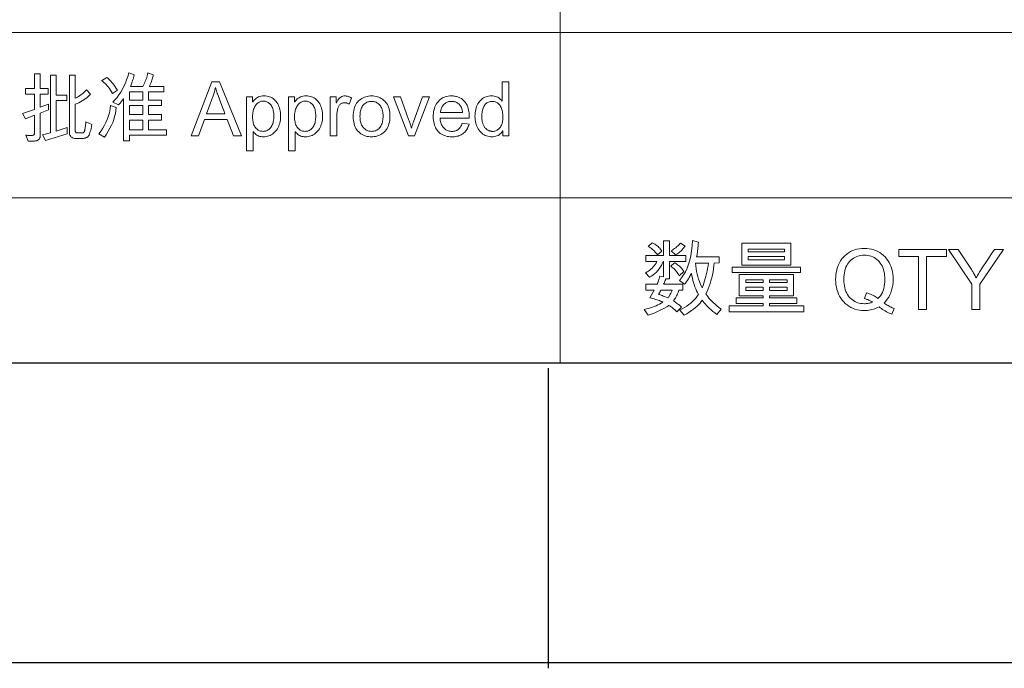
# Model space of a CAD drawing. Header units: millimetres. Extents: x 3489 to 4105, y -1201 to -766.
# Tile 29 of 55: x 3972 to 4040, y -1201 to -1157. Entities that reach past the tile are written whole.
import ezdxf

# ---------------------------------------------------------------- set-up
doc = ezdxf.new("R2010")
doc.units = ezdxf.units.MM

msp = doc.modelspace()

# ---------------------------------------------------------------- linework, layer by layer
at = {"color": 7, "lineweight": 13}
for p, q in [((4009.357, -1111.893), (4009.357, -1180.322)), ((3896.761, -1157.512), (4084.422, -1157.512)), ((3777.529, -1168.917), (4084.422, -1168.917)), ((3777.529, -1180.322), (4084.422, -1180.322)), ((3777.529, -1180.322), (4084.422, -1180.322))]:
    msp.add_line(p, q, dxfattribs=at)
at = {"color": 7, "lineweight": 25}
for p, q in [((3510.097, -1180.322), (4084.422, -1180.322)), ((4105.158, -1201.058), (3489.361, -1201.058))]:
    msp.add_line(p, q, dxfattribs=at)
at = {"color": 7, "lineweight": 25, "ltscale": 0.24999}
msp.add_line((4008.521, -1180.692), (4008.521, -1201.428), dxfattribs=at)
at = {"color": 7, "lineweight": 13}
for points in [[(3982.158, -1164.6), (3979.602, -1164.6), (3979.602, -1164.985), (3979.2, -1164.985), (3979.2, -1162.054), (3979.174, -1162.097), (3979.146, -1162.14), (3979.116, -1162.183), (3979.085, -1162.227), (3979.051, -1162.271), (3979.016, -1162.315), (3978.979, -1162.36), (3978.94, -1162.405), (3978.899, -1162.451), (3978.856, -1162.497), (3978.456, -1162.317), (3978.607, -1162.157), (3978.748, -1161.987), (3978.881, -1161.808), (3979.005, -1161.62), (3979.121, -1161.422), (3979.227, -1161.215), (3979.325, -1160.999), (3979.414, -1160.773), (3979.495, -1160.537), (3979.566, -1160.292), (3979.935, -1160.432), (3979.907, -1160.538), (3979.879, -1160.639), (3979.852, -1160.733), (3979.825, -1160.821), (3979.798, -1160.903), (3979.772, -1160.98), (3979.746, -1161.051), (3979.72, -1161.115), (3979.695, -1161.174), (3979.671, -1161.227), (3980.521, -1161.227), (3980.572, -1161.136), (3980.619, -1161.045), (3980.663, -1160.954), (3980.703, -1160.862), (3980.739, -1160.769), (3980.773, -1160.676), (3980.802, -1160.582), (3980.828, -1160.488), (3980.851, -1160.393), (3980.87, -1160.298), (3981.254, -1160.432), (3981.241, -1160.5), (3981.225, -1160.57), (3981.205, -1160.643), (3981.183, -1160.718), (3981.158, -1160.797), (3981.129, -1160.877), (3981.097, -1160.961), (3981.063, -1161.047), (3981.025, -1161.135), (3980.984, -1161.227), (3981.985, -1161.227), (3981.985, -1161.606), (3980.921, -1161.606), (3980.921, -1162.174), (3981.825, -1162.174), (3981.825, -1162.556), (3980.921, -1162.556), (3980.921, -1163.169), (3981.825, -1163.169), (3981.825, -1163.551), (3980.921, -1163.551), (3980.921, -1164.218), (3982.158, -1164.218)], [(3974.013, -1162.851), (3973.448, -1163.078), (3973.448, -1164.6), (3973.443, -1164.678), (3973.428, -1164.747), (3973.402, -1164.809), (3973.367, -1164.862), (3973.321, -1164.908), (3973.265, -1164.945), (3973.199, -1164.975), (3973.122, -1164.996), (3973.036, -1165.01), (3972.939, -1165.015), (3972.605, -1165.02), (3972.443, -1164.6), (3972.507, -1164.604), (3972.566, -1164.608), (3972.62, -1164.611), (3972.669, -1164.613), (3972.712, -1164.616), (3972.75, -1164.617), (3972.783, -1164.619), (3972.811, -1164.62), (3972.833, -1164.62), (3972.85, -1164.621), (3972.886, -1164.619), (3972.918, -1164.614), (3972.946, -1164.606), (3972.97, -1164.595), (3972.991, -1164.581), (3973.008, -1164.564), (3973.021, -1164.543), (3973.031, -1164.52), (3973.036, -1164.493), (3973.038, -1164.463), (3973.038, -1163.218), (3972.432, -1163.467), (3972.224, -1163.108), (3973.038, -1162.816), (3973.038, -1161.751), (3972.417, -1161.751), (3972.417, -1161.372), (3973.038, -1161.372), (3973.038, -1160.354), (3973.448, -1160.354), (3973.448, -1161.372), (3973.991, -1161.372), (3973.991, -1161.751), (3973.448, -1161.751), (3973.448, -1162.67), (3974.013, -1162.451)], [(3975.294, -1164.496), (3973.81, -1164.969), (3973.606, -1164.572), (3974.143, -1164.427), (3974.143, -1160.453), (3974.538, -1160.453), (3974.538, -1161.825), (3975.274, -1161.825), (3975.274, -1162.207), (3974.538, -1162.207), (3974.538, -1164.313), (3975.294, -1164.058)], [(3977, -1163.859), (3976.977, -1164.001), (3976.953, -1164.131), (3976.928, -1164.247), (3976.901, -1164.351), (3976.874, -1164.442), (3976.845, -1164.521), (3976.816, -1164.587), (3976.785, -1164.641), (3976.753, -1164.682), (3976.72, -1164.71), (3976.686, -1164.731), (3976.652, -1164.749), (3976.617, -1164.766), (3976.581, -1164.78), (3976.545, -1164.792), (3976.509, -1164.802), (3976.472, -1164.809), (3976.435, -1164.815), (3976.397, -1164.818), (3976.358, -1164.819), (3975.9, -1164.819), (3975.816, -1164.815), (3975.741, -1164.8), (3975.674, -1164.776), (3975.617, -1164.743), (3975.568, -1164.7), (3975.528, -1164.648), (3975.497, -1164.586), (3975.475, -1164.515), (3975.461, -1164.434), (3975.457, -1164.343), (3975.457, -1160.453), (3975.854, -1160.453), (3975.854, -1162.044), (3975.931, -1162.009), (3976.008, -1161.969), (3976.086, -1161.924), (3976.164, -1161.873), (3976.243, -1161.817), (3976.323, -1161.755), (3976.403, -1161.689), (3976.483, -1161.616), (3976.564, -1161.539), (3976.646, -1161.456), (3976.921, -1161.751), (3976.838, -1161.841), (3976.75, -1161.926), (3976.657, -1162.008), (3976.558, -1162.085), (3976.454, -1162.158), (3976.345, -1162.227), (3976.23, -1162.292), (3976.11, -1162.353), (3975.985, -1162.409), (3975.854, -1162.462), (3975.854, -1164.282), (3975.856, -1164.312), (3975.861, -1164.338), (3975.869, -1164.361), (3975.881, -1164.381), (3975.896, -1164.399), (3975.914, -1164.413), (3975.935, -1164.423), (3975.96, -1164.431), (3975.988, -1164.436), (3976.02, -1164.437), (3976.358, -1164.437), (3976.378, -1164.436), (3976.396, -1164.433), (3976.413, -1164.427), (3976.429, -1164.42), (3976.443, -1164.41), (3976.457, -1164.397), (3976.469, -1164.383), (3976.481, -1164.366), (3976.491, -1164.348), (3976.5, -1164.327), (3976.508, -1164.3), (3976.517, -1164.265), (3976.526, -1164.222), (3976.535, -1164.17), (3976.544, -1164.11), (3976.553, -1164.041), (3976.563, -1163.964), (3976.573, -1163.878), (3976.582, -1163.784), (3976.593, -1163.681)], [(3978.777, -1161.487), (3978.428, -1161.711), (3978.362, -1161.593), (3978.294, -1161.481), (3978.224, -1161.377), (3978.152, -1161.279), (3978.078, -1161.187), (3978.001, -1161.103), (3977.923, -1161.024), (3977.843, -1160.953), (3977.761, -1160.888), (3977.677, -1160.83), (3978.039, -1160.616), (3978.109, -1160.665), (3978.181, -1160.723), (3978.253, -1160.789), (3978.325, -1160.864), (3978.399, -1160.947), (3978.473, -1161.038), (3978.548, -1161.138), (3978.624, -1161.246), (3978.7, -1161.362)], [(3987.35, -1164.646), (3986.792, -1164.646), (3986.354, -1163.511), (3984.796, -1163.511), (3984.383, -1164.646), (3983.861, -1164.646), (3985.295, -1160.914), (3985.827, -1160.914)], [(4005.821, -1164.646), (4005.393, -1164.646), (4005.393, -1164.302), (4005.383, -1164.302), (4005.331, -1164.38), (4005.274, -1164.449), (4005.212, -1164.51), (4005.145, -1164.563), (4005.073, -1164.608), (4004.996, -1164.645), (4004.914, -1164.673), (4004.827, -1164.694), (4004.734, -1164.706), (4004.637, -1164.71), (4004.539, -1164.706), (4004.445, -1164.694), (4004.354, -1164.674), (4004.266, -1164.647), (4004.182, -1164.611), (4004.1, -1164.568), (4004.022, -1164.517), (4003.948, -1164.458), (4003.876, -1164.391), (4003.808, -1164.316), (4003.745, -1164.235), (4003.689, -1164.15), (4003.639, -1164.059), (4003.596, -1163.964), (4003.559, -1163.865), (4003.529, -1163.761), (4003.506, -1163.652), (4003.489, -1163.538), (4003.479, -1163.42), (4003.476, -1163.297), (4003.479, -1163.169), (4003.489, -1163.046), (4003.504, -1162.929), (4003.526, -1162.817), (4003.554, -1162.711), (4003.589, -1162.611), (4003.63, -1162.515), (4003.676, -1162.426), (4003.73, -1162.342), (4003.789, -1162.263), (4003.854, -1162.191), (4003.923, -1162.126), (4003.995, -1162.07), (4004.072, -1162.02), (4004.153, -1161.979), (4004.237, -1161.944), (4004.326, -1161.918), (4004.419, -1161.899), (4004.516, -1161.887), (4004.617, -1161.884), (4004.711, -1161.887), (4004.801, -1161.898), (4004.886, -1161.917), (4004.967, -1161.943), (4005.043, -1161.976), (4005.114, -1162.017), (4005.18, -1162.065), (4005.242, -1162.12), (4005.3, -1162.183), (4005.353, -1162.253), (4005.363, -1162.253), (4005.363, -1160.914), (4005.821, -1160.914)], [(3980.526, -1162.174), (3980.526, -1161.606), (3979.602, -1161.606), (3979.602, -1162.174)], [(3986.204, -1163.119), (3986.116, -1162.887), (3986.036, -1162.676), (3985.965, -1162.486), (3985.901, -1162.317), (3985.845, -1162.169), (3985.798, -1162.041), (3985.758, -1161.935), (3985.726, -1161.85), (3985.703, -1161.786), (3985.687, -1161.742), (3985.675, -1161.708), (3985.663, -1161.672), (3985.651, -1161.634), (3985.638, -1161.593), (3985.625, -1161.55), (3985.612, -1161.505), (3985.599, -1161.458), (3985.585, -1161.409), (3985.571, -1161.357), (3985.557, -1161.303), (3985.544, -1161.303), (3985.53, -1161.378), (3985.514, -1161.452), (3985.497, -1161.524), (3985.48, -1161.596), (3985.461, -1161.666), (3985.441, -1161.735), (3985.421, -1161.803), (3985.399, -1161.87), (3985.377, -1161.936), (3985.353, -1162.001), (3984.936, -1163.119)], [(3988.126, -1162.294), (3988.18, -1162.216), (3988.239, -1162.146), (3988.303, -1162.085), (3988.373, -1162.031), (3988.448, -1161.986), (3988.527, -1161.949), (3988.612, -1161.921), (3988.702, -1161.9), (3988.797, -1161.888), (3988.898, -1161.884), (3989.002, -1161.888), (3989.101, -1161.899), (3989.197, -1161.918), (3989.287, -1161.945), (3989.374, -1161.98), (3989.455, -1162.023), (3989.533, -1162.073), (3989.605, -1162.131), (3989.674, -1162.196), (3989.738, -1162.269), (3989.796, -1162.349), (3989.849, -1162.433), (3989.895, -1162.522), (3989.935, -1162.615), (3989.969, -1162.713), (3989.996, -1162.816), (3990.018, -1162.924), (3990.033, -1163.036), (3990.043, -1163.152), (3990.046, -1163.274), (3990.042, -1163.403), (3990.032, -1163.527), (3990.015, -1163.645), (3989.991, -1163.758), (3989.96, -1163.865), (3989.923, -1163.968), (3989.879, -1164.064), (3989.827, -1164.155), (3989.769, -1164.241), (3989.705, -1164.322), (3989.635, -1164.395), (3989.562, -1164.461), (3989.486, -1164.52), (3989.407, -1164.57), (3989.325, -1164.613), (3989.239, -1164.648), (3989.151, -1164.675), (3989.059, -1164.694), (3988.965, -1164.706), (3988.867, -1164.71), (3988.782, -1164.706), (3988.7, -1164.696), (3988.621, -1164.679), (3988.546, -1164.654), (3988.475, -1164.623), (3988.407, -1164.585), (3988.342, -1164.54), (3988.281, -1164.488), (3988.224, -1164.429), (3988.169, -1164.364), (3988.157, -1164.364), (3988.157, -1165.685), (3987.698, -1165.685), (3987.698, -1161.945), (3988.116, -1161.945), (3988.116, -1162.294)], [(3988.836, -1164.333), (3988.899, -1164.33), (3988.96, -1164.322), (3989.019, -1164.309), (3989.075, -1164.29), (3989.13, -1164.266), (3989.181, -1164.237), (3989.231, -1164.203), (3989.279, -1164.163), (3989.324, -1164.117), (3989.367, -1164.067), (3989.407, -1164.011), (3989.443, -1163.95), (3989.474, -1163.884), (3989.502, -1163.812), (3989.525, -1163.736), (3989.544, -1163.654), (3989.558, -1163.567), (3989.569, -1163.474), (3989.575, -1163.377), (3989.577, -1163.274), (3989.575, -1163.177), (3989.569, -1163.084), (3989.559, -1162.997), (3989.545, -1162.913), (3989.527, -1162.835), (3989.504, -1162.761), (3989.478, -1162.691), (3989.448, -1162.626), (3989.413, -1162.566), (3989.375, -1162.51), (3989.333, -1162.459), (3989.289, -1162.414), (3989.243, -1162.374), (3989.195, -1162.339), (3989.144, -1162.31), (3989.091, -1162.285), (3989.036, -1162.267), (3988.979, -1162.253), (3988.919, -1162.245), (3988.857, -1162.243), (3988.793, -1162.246), (3988.731, -1162.255), (3988.672, -1162.27), (3988.615, -1162.29), (3988.56, -1162.317), (3988.507, -1162.35), (3988.457, -1162.389), (3988.409, -1162.433), (3988.364, -1162.484), (3988.321, -1162.541), (3988.281, -1162.602), (3988.245, -1162.667), (3988.214, -1162.735), (3988.186, -1162.807), (3988.163, -1162.882), (3988.144, -1162.961), (3988.13, -1163.044), (3988.119, -1163.13), (3988.113, -1163.219), (3988.111, -1163.312), (3988.113, -1163.41), (3988.119, -1163.503), (3988.129, -1163.591), (3988.143, -1163.675), (3988.161, -1163.753), (3988.183, -1163.827), (3988.209, -1163.896), (3988.24, -1163.96), (3988.274, -1164.019), (3988.312, -1164.073), (3988.353, -1164.123), (3988.397, -1164.167), (3988.444, -1164.206), (3988.492, -1164.239), (3988.544, -1164.268), (3988.597, -1164.291), (3988.653, -1164.31), (3988.712, -1164.323), (3988.773, -1164.33)], [(3991.026, -1162.294), (3991.08, -1162.216), (3991.139, -1162.146), (3991.203, -1162.085), (3991.273, -1162.031), (3991.347, -1161.986), (3991.427, -1161.949), (3991.512, -1161.921), (3991.602, -1161.9), (3991.697, -1161.888), (3991.797, -1161.884), (3991.902, -1161.888), (3992.001, -1161.899), (3992.097, -1161.918), (3992.187, -1161.945), (3992.274, -1161.98), (3992.355, -1162.023), (3992.433, -1162.073), (3992.505, -1162.131), (3992.574, -1162.196), (3992.638, -1162.269), (3992.696, -1162.349), (3992.749, -1162.433), (3992.795, -1162.522), (3992.835, -1162.615), (3992.869, -1162.713), (3992.896, -1162.816), (3992.918, -1162.924), (3992.933, -1163.036), (3992.943, -1163.152), (3992.946, -1163.274), (3992.942, -1163.403), (3992.932, -1163.527), (3992.915, -1163.645), (3992.891, -1163.758), (3992.86, -1163.865), (3992.823, -1163.968), (3992.779, -1164.064), (3992.727, -1164.155), (3992.669, -1164.241), (3992.605, -1164.322), (3992.535, -1164.395), (3992.462, -1164.461), (3992.386, -1164.52), (3992.307, -1164.57), (3992.225, -1164.613), (3992.139, -1164.648), (3992.051, -1164.675), (3991.959, -1164.694), (3991.865, -1164.706), (3991.767, -1164.71), (3991.682, -1164.706), (3991.6, -1164.696), (3991.521, -1164.679), (3991.446, -1164.654), (3991.375, -1164.623), (3991.307, -1164.585), (3991.242, -1164.54), (3991.181, -1164.488), (3991.123, -1164.429), (3991.069, -1164.364), (3991.057, -1164.364), (3991.057, -1165.685), (3990.598, -1165.685), (3990.598, -1161.945), (3991.016, -1161.945), (3991.016, -1162.294)], [(3991.736, -1164.333), (3991.799, -1164.33), (3991.86, -1164.322), (3991.919, -1164.309), (3991.975, -1164.29), (3992.029, -1164.266), (3992.081, -1164.237), (3992.131, -1164.203), (3992.179, -1164.163), (3992.224, -1164.117), (3992.267, -1164.067), (3992.307, -1164.011), (3992.343, -1163.95), (3992.374, -1163.884), (3992.402, -1163.812), (3992.425, -1163.736), (3992.444, -1163.654), (3992.458, -1163.567), (3992.469, -1163.474), (3992.475, -1163.377), (3992.477, -1163.274), (3992.475, -1163.177), (3992.469, -1163.084), (3992.459, -1162.997), (3992.445, -1162.913), (3992.427, -1162.835), (3992.404, -1162.761), (3992.378, -1162.691), (3992.348, -1162.626), (3992.313, -1162.566), (3992.275, -1162.51), (3992.233, -1162.459), (3992.189, -1162.414), (3992.143, -1162.374), (3992.095, -1162.339), (3992.044, -1162.31), (3991.991, -1162.285), (3991.936, -1162.267), (3991.878, -1162.253), (3991.819, -1162.245), (3991.757, -1162.243), (3991.693, -1162.246), (3991.631, -1162.255), (3991.572, -1162.27), (3991.515, -1162.29), (3991.46, -1162.317), (3991.407, -1162.35), (3991.357, -1162.389), (3991.309, -1162.433), (3991.264, -1162.484), (3991.221, -1162.541), (3991.181, -1162.602), (3991.145, -1162.667), (3991.114, -1162.735), (3991.086, -1162.807), (3991.063, -1162.882), (3991.044, -1162.961), (3991.03, -1163.044), (3991.019, -1163.13), (3991.013, -1163.219), (3991.011, -1163.312), (3991.013, -1163.41), (3991.019, -1163.503), (3991.029, -1163.591), (3991.043, -1163.675), (3991.061, -1163.753), (3991.083, -1163.827), (3991.109, -1163.896), (3991.139, -1163.96), (3991.174, -1164.019), (3991.212, -1164.073), (3991.253, -1164.123), (3991.297, -1164.167), (3991.344, -1164.206), (3991.392, -1164.239), (3991.444, -1164.268), (3991.497, -1164.291), (3991.553, -1164.31), (3991.612, -1164.323), (3991.673, -1164.33)], [(3994.949, -1162.029), (3994.792, -1162.451), (3994.758, -1162.433), (3994.724, -1162.416), (3994.69, -1162.401), (3994.656, -1162.388), (3994.623, -1162.377), (3994.59, -1162.368), (3994.556, -1162.361), (3994.524, -1162.356), (3994.491, -1162.353), (3994.458, -1162.352), (3994.408, -1162.354), (3994.36, -1162.361), (3994.315, -1162.373), (3994.272, -1162.389), (3994.232, -1162.41), (3994.194, -1162.435), (3994.159, -1162.465), (3994.126, -1162.5), (3994.096, -1162.539), (3994.069, -1162.583), (3994.043, -1162.631), (3994.021, -1162.682), (3994.001, -1162.737), (3993.984, -1162.796), (3993.969, -1162.859), (3993.957, -1162.926), (3993.948, -1162.996), (3993.941, -1163.069), (3993.937, -1163.147), (3993.936, -1163.228), (3993.936, -1164.646), (3993.478, -1164.646), (3993.478, -1161.945), (3993.895, -1161.945), (3993.895, -1162.352), (3993.906, -1162.352), (3993.951, -1162.263), (3993.999, -1162.184), (3994.049, -1162.113), (3994.102, -1162.052), (3994.158, -1162.001), (3994.217, -1161.959), (3994.278, -1161.926), (3994.342, -1161.902), (3994.409, -1161.888), (3994.478, -1161.884), (3994.525, -1161.885), (3994.572, -1161.89), (3994.619, -1161.897), (3994.666, -1161.907), (3994.713, -1161.92), (3994.76, -1161.936), (3994.808, -1161.955), (3994.855, -1161.977), (3994.902, -1162.001)], [(3996.329, -1161.884), (3996.437, -1161.887), (3996.541, -1161.898), (3996.641, -1161.916), (3996.737, -1161.941), (3996.83, -1161.973), (3996.919, -1162.012), (3997.004, -1162.058), (3997.085, -1162.112), (3997.163, -1162.172), (3997.237, -1162.24), (3997.305, -1162.314), (3997.367, -1162.395), (3997.421, -1162.481), (3997.468, -1162.573), (3997.507, -1162.672), (3997.54, -1162.776), (3997.565, -1162.886), (3997.583, -1163.003), (3997.594, -1163.125), (3997.597, -1163.253), (3997.593, -1163.408), (3997.582, -1163.554), (3997.562, -1163.69), (3997.535, -1163.816), (3997.5, -1163.934), (3997.457, -1164.042), (3997.406, -1164.14), (3997.348, -1164.23), (3997.282, -1164.309), (3997.208, -1164.38), (3997.129, -1164.443), (3997.048, -1164.499), (3996.965, -1164.548), (3996.88, -1164.591), (3996.793, -1164.627), (3996.705, -1164.657), (3996.614, -1164.68), (3996.521, -1164.697), (3996.426, -1164.706), (3996.329, -1164.71), (3996.228, -1164.706), (3996.13, -1164.696), (3996.034, -1164.679), (3995.942, -1164.656), (3995.851, -1164.625), (3995.764, -1164.588), (3995.679, -1164.544), (3995.597, -1164.493), (3995.518, -1164.436), (3995.441, -1164.371), (3995.369, -1164.299), (3995.305, -1164.22), (3995.249, -1164.132), (3995.2, -1164.037), (3995.158, -1163.933), (3995.124, -1163.822), (3995.098, -1163.702), (3995.079, -1163.575), (3995.068, -1163.44), (3995.064, -1163.297), (3995.068, -1163.158), (3995.079, -1163.026), (3995.097, -1162.902), (3995.122, -1162.784), (3995.155, -1162.675), (3995.195, -1162.572), (3995.242, -1162.476), (3995.297, -1162.388), (3995.359, -1162.307), (3995.428, -1162.234), (3995.503, -1162.167), (3995.581, -1162.108), (3995.662, -1162.055), (3995.747, -1162.01), (3995.835, -1161.971), (3995.927, -1161.94), (3996.023, -1161.915), (3996.121, -1161.898), (3996.224, -1161.887)], [(3996.329, -1164.333), (3996.406, -1164.33), (3996.479, -1164.321), (3996.548, -1164.307), (3996.613, -1164.287), (3996.674, -1164.26), (3996.732, -1164.228), (3996.786, -1164.191), (3996.836, -1164.147), (3996.883, -1164.098), (3996.925, -1164.043), (3996.964, -1163.983), (3996.998, -1163.919), (3997.029, -1163.852), (3997.056, -1163.781), (3997.078, -1163.707), (3997.096, -1163.628), (3997.11, -1163.547), (3997.121, -1163.461), (3997.127, -1163.372), (3997.129, -1163.279), (3997.127, -1163.18), (3997.12, -1163.086), (3997.108, -1162.997), (3997.092, -1162.914), (3997.071, -1162.835), (3997.046, -1162.761), (3997.016, -1162.692), (3996.981, -1162.628), (3996.942, -1162.569), (3996.898, -1162.515), (3996.851, -1162.466), (3996.802, -1162.423), (3996.75, -1162.384), (3996.697, -1162.351), (3996.641, -1162.322), (3996.583, -1162.299), (3996.523, -1162.281), (3996.461, -1162.268), (3996.396, -1162.261), (3996.329, -1162.258), (3996.261, -1162.261), (3996.195, -1162.268), (3996.131, -1162.281), (3996.07, -1162.3), (3996.012, -1162.323), (3995.956, -1162.352), (3995.902, -1162.386), (3995.851, -1162.425), (3995.803, -1162.469), (3995.757, -1162.519), (3995.714, -1162.574), (3995.676, -1162.634), (3995.642, -1162.699), (3995.613, -1162.769), (3995.588, -1162.844), (3995.568, -1162.924), (3995.553, -1163.01), (3995.541, -1163.1), (3995.535, -1163.196), (3995.532, -1163.297), (3995.535, -1163.397), (3995.542, -1163.492), (3995.553, -1163.583), (3995.569, -1163.668), (3995.589, -1163.748), (3995.614, -1163.823), (3995.644, -1163.893), (3995.678, -1163.957), (3995.717, -1164.017), (3995.76, -1164.072), (3995.807, -1164.122), (3995.856, -1164.166), (3995.907, -1164.205), (3995.961, -1164.239), (3996.017, -1164.268), (3996.075, -1164.291), (3996.135, -1164.309), (3996.197, -1164.323), (3996.262, -1164.33)], [(4000.324, -1161.945), (3999.303, -1164.646), (3998.875, -1164.646), (3997.849, -1161.945), (3998.333, -1161.945), (3998.891, -1163.508), (3998.921, -1163.594), (3998.949, -1163.674), (3998.974, -1163.748), (3998.997, -1163.817), (3999.017, -1163.88), (3999.034, -1163.937), (3999.049, -1163.989), (3999.062, -1164.034), (3999.072, -1164.075), (3999.079, -1164.109), (3999.089, -1164.109), (3999.098, -1164.075), (3999.108, -1164.039), (3999.119, -1164.001), (3999.131, -1163.961), (3999.145, -1163.918), (3999.159, -1163.873), (3999.175, -1163.826), (3999.192, -1163.777), (3999.21, -1163.725), (3999.229, -1163.671), (3999.856, -1161.945)], [(4003.084, -1163.411), (4001.06, -1163.411), (4001.068, -1163.499), (4001.079, -1163.582), (4001.095, -1163.661), (4001.114, -1163.736), (4001.138, -1163.807), (4001.165, -1163.873), (4001.197, -1163.935), (4001.233, -1163.993), (4001.272, -1164.047), (4001.316, -1164.096), (4001.362, -1164.141), (4001.411, -1164.181), (4001.463, -1164.217), (4001.516, -1164.248), (4001.572, -1164.274), (4001.63, -1164.295), (4001.69, -1164.312), (4001.753, -1164.324), (4001.818, -1164.331), (4001.885, -1164.333), (4001.936, -1164.332), (4001.986, -1164.327), (4002.035, -1164.32), (4002.081, -1164.311), (4002.126, -1164.298), (4002.169, -1164.283), (4002.211, -1164.265), (4002.251, -1164.244), (4002.289, -1164.221), (4002.325, -1164.194), (4002.36, -1164.165), (4002.393, -1164.133), (4002.425, -1164.098), (4002.454, -1164.061), (4002.483, -1164.02), (4002.509, -1163.977), (4002.534, -1163.931), (4002.557, -1163.882), (4002.578, -1163.83), (4002.598, -1163.775), (4003.069, -1163.834), (4003.044, -1163.917), (4003.015, -1163.995), (4002.983, -1164.07), (4002.947, -1164.141), (4002.906, -1164.208), (4002.862, -1164.271), (4002.815, -1164.33), (4002.763, -1164.385), (4002.708, -1164.436), (4002.649, -1164.483), (4002.586, -1164.526), (4002.52, -1164.565), (4002.452, -1164.599), (4002.38, -1164.628), (4002.305, -1164.653), (4002.227, -1164.674), (4002.146, -1164.689), (4002.062, -1164.701), (4001.975, -1164.708), (4001.885, -1164.71), (4001.766, -1164.706), (4001.652, -1164.695), (4001.544, -1164.676), (4001.441, -1164.65), (4001.343, -1164.617), (4001.25, -1164.576), (4001.163, -1164.527), (4001.081, -1164.471), (4001.005, -1164.408), (4000.934, -1164.337), (4000.869, -1164.259), (4000.811, -1164.177), (4000.759, -1164.088), (4000.715, -1163.995), (4000.677, -1163.895), (4000.646, -1163.791), (4000.622, -1163.68), (4000.605, -1163.565), (4000.595, -1163.444), (4000.591, -1163.317), (4000.595, -1163.192), (4000.605, -1163.071), (4000.621, -1162.955), (4000.645, -1162.845), (4000.674, -1162.739), (4000.711, -1162.637), (4000.754, -1162.541), (4000.804, -1162.449), (4000.861, -1162.363), (4000.924, -1162.281), (4000.993, -1162.205), (4001.067, -1162.138), (4001.147, -1162.078), (4001.233, -1162.027), (4001.324, -1161.983), (4001.42, -1161.947), (4001.522, -1161.919), (4001.629, -1161.9), (4001.741, -1161.888), (4001.859, -1161.884), (4001.918, -1161.885), (4001.977, -1161.889), (4002.035, -1161.895), (4002.092, -1161.904), (4002.149, -1161.916), (4002.206, -1161.93), (4002.262, -1161.947), (4002.318, -1161.967), (4002.373, -1161.989), (4002.428, -1162.014), (4002.482, -1162.041), (4002.535, -1162.073), (4002.585, -1162.108), (4002.634, -1162.147), (4002.681, -1162.189), (4002.727, -1162.235), (4002.771, -1162.285), (4002.813, -1162.338), (4002.854, -1162.395), (4002.893, -1162.455), (4002.929, -1162.521), (4002.962, -1162.593), (4002.99, -1162.672), (4003.015, -1162.758), (4003.036, -1162.85), (4003.053, -1162.949), (4003.067, -1163.055), (4003.076, -1163.167), (4003.082, -1163.286)], [(4002.613, -1163.035), (4002.605, -1162.954), (4002.594, -1162.879), (4002.578, -1162.808), (4002.559, -1162.741), (4002.535, -1162.68), (4002.507, -1162.623), (4002.476, -1162.57), (4002.44, -1162.522), (4002.401, -1162.479), (4002.357, -1162.44), (4002.311, -1162.405), (4002.264, -1162.374), (4002.217, -1162.347), (4002.168, -1162.324), (4002.119, -1162.303), (4002.069, -1162.287), (4002.017, -1162.274), (4001.966, -1162.265), (4001.913, -1162.26), (4001.859, -1162.258), (4001.796, -1162.26), (4001.735, -1162.267), (4001.676, -1162.277), (4001.619, -1162.293), (4001.565, -1162.312), (4001.513, -1162.336), (4001.463, -1162.364), (4001.415, -1162.396), (4001.37, -1162.433), (4001.327, -1162.474), (4001.287, -1162.519), (4001.251, -1162.566), (4001.218, -1162.616), (4001.188, -1162.668), (4001.162, -1162.723), (4001.14, -1162.78), (4001.121, -1162.84), (4001.106, -1162.902), (4001.094, -1162.967), (4001.085, -1163.035)], [(4004.685, -1164.333), (4004.745, -1164.331), (4004.802, -1164.323), (4004.857, -1164.311), (4004.911, -1164.293), (4004.963, -1164.271), (4005.013, -1164.244), (4005.061, -1164.212), (4005.107, -1164.175), (4005.152, -1164.133), (4005.195, -1164.086), (4005.234, -1164.034), (4005.27, -1163.977), (4005.301, -1163.915), (4005.328, -1163.848), (4005.351, -1163.775), (4005.37, -1163.698), (4005.385, -1163.616), (4005.395, -1163.528), (4005.401, -1163.435), (4005.403, -1163.337), (4005.402, -1163.241), (4005.396, -1163.148), (4005.386, -1163.059), (4005.373, -1162.975), (4005.356, -1162.894), (4005.335, -1162.817), (4005.31, -1162.745), (4005.281, -1162.676), (4005.249, -1162.611), (4005.212, -1162.551), (4005.173, -1162.495), (4005.129, -1162.445), (4005.083, -1162.401), (4005.033, -1162.363), (4004.98, -1162.331), (4004.924, -1162.305), (4004.864, -1162.284), (4004.801, -1162.27), (4004.735, -1162.261), (4004.665, -1162.258), (4004.596, -1162.261), (4004.529, -1162.269), (4004.467, -1162.284), (4004.408, -1162.304), (4004.352, -1162.33), (4004.3, -1162.361), (4004.252, -1162.398), (4004.206, -1162.441), (4004.165, -1162.49), (4004.127, -1162.544), (4004.092, -1162.603), (4004.061, -1162.666), (4004.034, -1162.732), (4004.01, -1162.802), (4003.99, -1162.876), (4003.974, -1162.953), (4003.961, -1163.033), (4003.952, -1163.118), (4003.946, -1163.205), (4003.945, -1163.297), (4003.946, -1163.363), (4003.948, -1163.427), (4003.953, -1163.489), (4003.96, -1163.549), (4003.969, -1163.607), (4003.98, -1163.663), (4003.993, -1163.717), (4004.007, -1163.768), (4004.024, -1163.818), (4004.043, -1163.866), (4004.063, -1163.911), (4004.085, -1163.954), (4004.108, -1163.995), (4004.133, -1164.034), (4004.16, -1164.07), (4004.188, -1164.104), (4004.218, -1164.135), (4004.249, -1164.164), (4004.282, -1164.191), (4004.316, -1164.216), (4004.352, -1164.238), (4004.387, -1164.258), (4004.423, -1164.276), (4004.46, -1164.291), (4004.496, -1164.304), (4004.533, -1164.314), (4004.571, -1164.322), (4004.609, -1164.328), (4004.647, -1164.332)], [(3978.69, -1162.681), (3978.668, -1162.887), (3978.633, -1163.093), (3978.584, -1163.299), (3978.522, -1163.504), (3978.447, -1163.709), (3978.359, -1163.913), (3978.258, -1164.117), (3978.144, -1164.32), (3978.016, -1164.523), (3977.876, -1164.725), (3977.501, -1164.506), (3977.641, -1164.306), (3977.768, -1164.108), (3977.88, -1163.91), (3977.979, -1163.713), (3978.065, -1163.517), (3978.137, -1163.322), (3978.195, -1163.128), (3978.24, -1162.934), (3978.271, -1162.742), (3978.288, -1162.551)], [(3980.526, -1163.169), (3980.526, -1162.556), (3979.602, -1162.556), (3979.602, -1163.169)], [(3980.526, -1164.218), (3980.526, -1163.551), (3979.602, -1163.551), (3979.602, -1164.218)], [(4018.033, -1173.33), (4016.922, -1173.33), (4016.922, -1174.521), (4016.658, -1174.521), (4016.654, -1174.536), (4016.647, -1174.556), (4016.638, -1174.58), (4016.626, -1174.61), (4016.612, -1174.644), (4016.596, -1174.683), (4016.578, -1174.727), (4016.557, -1174.776), (4016.534, -1174.83), (4016.509, -1174.889), (4017.841, -1174.889), (4017.841, -1175.305), (4017.558, -1175.305), (4017.53, -1175.39), (4017.5, -1175.473), (4017.468, -1175.553), (4017.434, -1175.63), (4017.397, -1175.705), (4017.359, -1175.776), (4017.319, -1175.845), (4017.277, -1175.911), (4017.233, -1175.974), (4017.187, -1176.034), (4017.265, -1176.09), (4017.338, -1176.142), (4017.405, -1176.192), (4017.467, -1176.24), (4017.524, -1176.285), (4017.576, -1176.327), (4017.622, -1176.367), (4017.664, -1176.404), (4017.7, -1176.438), (4017.731, -1176.47), (4017.408, -1176.793), (4017.356, -1176.738), (4017.304, -1176.685), (4017.251, -1176.635), (4017.198, -1176.588), (4017.144, -1176.543), (4017.09, -1176.5), (4017.035, -1176.46), (4016.98, -1176.422), (4016.924, -1176.387), (4016.868, -1176.354), (4016.718, -1176.448), (4016.57, -1176.537), (4016.424, -1176.619), (4016.278, -1176.695), (4016.134, -1176.765), (4015.991, -1176.829), (4015.849, -1176.887), (4015.708, -1176.939), (4015.569, -1176.985), (4015.431, -1177.025), (4015.165, -1176.631), (4015.314, -1176.601), (4015.459, -1176.566), (4015.599, -1176.527), (4015.734, -1176.483), (4015.864, -1176.435), (4015.99, -1176.382), (4016.111, -1176.325), (4016.228, -1176.264), (4016.339, -1176.198), (4016.446, -1176.128), (4016.373, -1176.093), (4016.297, -1176.06), (4016.217, -1176.028), (4016.133, -1175.997), (4016.046, -1175.967), (4015.955, -1175.939), (4015.861, -1175.911), (4015.764, -1175.885), (4015.663, -1175.86), (4015.558, -1175.836), (4015.861, -1175.305), (4015.286, -1175.305), (4015.286, -1174.889), (4016.062, -1174.889), (4016.075, -1174.863), (4016.089, -1174.83), (4016.104, -1174.79), (4016.121, -1174.744), (4016.139, -1174.691), (4016.159, -1174.632), (4016.179, -1174.565), (4016.201, -1174.492), (4016.224, -1174.412), (4016.248, -1174.326), (4016.503, -1174.388), (4016.503, -1173.33), (4016.475, -1173.33), (4016.416, -1173.467), (4016.349, -1173.597), (4016.275, -1173.721), (4016.193, -1173.839), (4016.103, -1173.95), (4016.005, -1174.055), (4015.899, -1174.154), (4015.786, -1174.247), (4015.664, -1174.333), (4015.535, -1174.413), (4015.264, -1174.099), (4015.363, -1174.045), (4015.457, -1173.985), (4015.547, -1173.921), (4015.632, -1173.851), (4015.712, -1173.777), (4015.788, -1173.697), (4015.859, -1173.613), (4015.926, -1173.524), (4015.987, -1173.429), (4016.045, -1173.33), (4015.286, -1173.33), (4015.286, -1172.906), (4016.503, -1172.906), (4016.503, -1171.904), (4016.922, -1171.904), (4016.922, -1172.906), (4018.033, -1172.906)], [(4020.477, -1176.62), (4020.178, -1176.979), (4020.041, -1176.876), (4019.913, -1176.774), (4019.793, -1176.673), (4019.68, -1176.572), (4019.576, -1176.473), (4019.479, -1176.374), (4019.391, -1176.277), (4019.31, -1176.18), (4019.238, -1176.084), (4019.173, -1175.989), (4019.103, -1176.093), (4019.022, -1176.197), (4018.928, -1176.301), (4018.822, -1176.405), (4018.704, -1176.51), (4018.574, -1176.614), (4018.432, -1176.719), (4018.278, -1176.825), (4018.112, -1176.93), (4017.934, -1177.036), (4017.62, -1176.682), (4017.794, -1176.592), (4017.957, -1176.498), (4018.11, -1176.4), (4018.254, -1176.297), (4018.388, -1176.191), (4018.511, -1176.08), (4018.625, -1175.964), (4018.729, -1175.845), (4018.823, -1175.721), (4018.907, -1175.593), (4018.843, -1175.468), (4018.782, -1175.338), (4018.725, -1175.204), (4018.671, -1175.065), (4018.62, -1174.923), (4018.573, -1174.776), (4018.53, -1174.624), (4018.49, -1174.469), (4018.454, -1174.309), (4018.421, -1174.145), (4018.386, -1174.217), (4018.348, -1174.29), (4018.308, -1174.364), (4018.265, -1174.438), (4018.22, -1174.513), (4018.172, -1174.589), (4018.122, -1174.666), (4018.07, -1174.743), (4018.015, -1174.821), (4017.957, -1174.9), (4017.592, -1174.643), (4017.746, -1174.457), (4017.886, -1174.251), (4018.012, -1174.026), (4018.124, -1173.78), (4018.223, -1173.514), (4018.308, -1173.228), (4018.379, -1172.921), (4018.436, -1172.595), (4018.479, -1172.248), (4018.509, -1171.882), (4018.913, -1171.998), (4018.901, -1172.128), (4018.888, -1172.253), (4018.875, -1172.37), (4018.863, -1172.481), (4018.85, -1172.586), (4018.837, -1172.684), (4018.825, -1172.775), (4018.812, -1172.86), (4018.799, -1172.939), (4018.786, -1173.01), (4020.339, -1173.01), (4020.339, -1173.426), (4020.008, -1173.432), (4019.985, -1173.613), (4019.955, -1173.832), (4019.919, -1174.046), (4019.877, -1174.255), (4019.83, -1174.458), (4019.777, -1174.655), (4019.718, -1174.847), (4019.654, -1175.033), (4019.584, -1175.214), (4019.509, -1175.389), (4019.428, -1175.559), (4019.488, -1175.654), (4019.558, -1175.752), (4019.638, -1175.852), (4019.728, -1175.954), (4019.828, -1176.059), (4019.937, -1176.166), (4020.057, -1176.276), (4020.187, -1176.388), (4020.327, -1176.503)], [(4016.393, -1172.617), (4016.087, -1172.872), (4016.037, -1172.803), (4015.984, -1172.736), (4015.928, -1172.671), (4015.868, -1172.609), (4015.806, -1172.548), (4015.739, -1172.49), (4015.67, -1172.435), (4015.597, -1172.381), (4015.521, -1172.33), (4015.442, -1172.28), (4015.716, -1172.043), (4015.807, -1172.086), (4015.893, -1172.133), (4015.973, -1172.182), (4016.049, -1172.235), (4016.119, -1172.291), (4016.184, -1172.35), (4016.244, -1172.412), (4016.298, -1172.477), (4016.348, -1172.546)], [(4017.985, -1172.252), (4017.932, -1172.329), (4017.876, -1172.402), (4017.818, -1172.472), (4017.757, -1172.538), (4017.693, -1172.601), (4017.627, -1172.66), (4017.558, -1172.715), (4017.487, -1172.767), (4017.414, -1172.816), (4017.337, -1172.86), (4017.023, -1172.58), (4017.109, -1172.53), (4017.19, -1172.478), (4017.267, -1172.427), (4017.339, -1172.374), (4017.407, -1172.321), (4017.47, -1172.268), (4017.529, -1172.214), (4017.584, -1172.159), (4017.634, -1172.104), (4017.68, -1172.048)], [(4025.292, -1173.579), (4021.903, -1173.579), (4021.903, -1172.065), (4025.292, -1172.065)], [(4024.851, -1172.651), (4024.851, -1172.464), (4022.342, -1172.464), (4022.342, -1172.651)], [(4032.435, -1176.58), (4032.271, -1176.962), (4032.176, -1176.924), (4032.082, -1176.883), (4031.99, -1176.839), (4031.899, -1176.792), (4031.809, -1176.742), (4031.722, -1176.69), (4031.635, -1176.634), (4031.551, -1176.576), (4031.467, -1176.514), (4031.386, -1176.45), (4031.291, -1176.499), (4031.195, -1176.543), (4031.097, -1176.582), (4030.997, -1176.615), (4030.896, -1176.643), (4030.794, -1176.666), (4030.69, -1176.685), (4030.584, -1176.697), (4030.476, -1176.705), (4030.367, -1176.708), (4030.197, -1176.702), (4030.033, -1176.684), (4029.875, -1176.654), (4029.723, -1176.611), (4029.577, -1176.557), (4029.438, -1176.491), (4029.305, -1176.413), (4029.179, -1176.323), (4029.058, -1176.221), (4028.944, -1176.107), (4028.839, -1175.983), (4028.745, -1175.852), (4028.662, -1175.715), (4028.59, -1175.571), (4028.529, -1175.42), (4028.479, -1175.262), (4028.44, -1175.098), (4028.412, -1174.927), (4028.396, -1174.748), (4028.39, -1174.563), (4028.395, -1174.38), (4028.411, -1174.203), (4028.438, -1174.033), (4028.476, -1173.869), (4028.524, -1173.712), (4028.583, -1173.561), (4028.653, -1173.417), (4028.734, -1173.28), (4028.825, -1173.149), (4028.927, -1173.024), (4029.039, -1172.909), (4029.158, -1172.806), (4029.284, -1172.716), (4029.418, -1172.637), (4029.559, -1172.57), (4029.708, -1172.516), (4029.864, -1172.474), (4030.028, -1172.443), (4030.2, -1172.425), (4030.379, -1172.419), (4030.549, -1172.425), (4030.714, -1172.443), (4030.872, -1172.472), (4031.023, -1172.514), (4031.169, -1172.567), (4031.308, -1172.632), (4031.441, -1172.709), (4031.568, -1172.797), (4031.689, -1172.898), (4031.803, -1173.01), (4031.909, -1173.132), (4032.003, -1173.261), (4032.087, -1173.398), (4032.159, -1173.542), (4032.22, -1173.693), (4032.27, -1173.851), (4032.309, -1174.017), (4032.337, -1174.19), (4032.353, -1174.37), (4032.359, -1174.558), (4032.353, -1174.758), (4032.334, -1174.951), (4032.303, -1175.135), (4032.259, -1175.31), (4032.203, -1175.478), (4032.134, -1175.637), (4032.053, -1175.788), (4031.959, -1175.93), (4031.853, -1176.064), (4031.734, -1176.19), (4031.804, -1176.239), (4031.874, -1176.286), (4031.944, -1176.331), (4032.014, -1176.373), (4032.085, -1176.413), (4032.155, -1176.451), (4032.225, -1176.487), (4032.295, -1176.52), (4032.365, -1176.552)], [(4036.037, -1172.982), (4034.665, -1172.982), (4034.665, -1176.637), (4034.113, -1176.637), (4034.113, -1172.982), (4032.752, -1172.982), (4032.752, -1172.49), (4036.037, -1172.49)], [(4039.994, -1172.49), (4038.342, -1174.88), (4038.342, -1176.637), (4037.79, -1176.637), (4037.79, -1174.88), (4036.192, -1172.49), (4036.86, -1172.49), (4037.771, -1173.884), (4037.799, -1173.928), (4037.828, -1173.975), (4037.858, -1174.024), (4037.89, -1174.075), (4037.922, -1174.13), (4037.955, -1174.187), (4037.99, -1174.247), (4038.025, -1174.309), (4038.061, -1174.374), (4038.099, -1174.442), (4038.133, -1174.38), (4038.187, -1174.289), (4038.262, -1174.169), (4038.357, -1174.018), (4038.472, -1173.838), (4038.608, -1173.628), (4038.764, -1173.388), (4038.941, -1173.118), (4039.138, -1172.819), (4039.355, -1172.49)], [(4024.851, -1173.203), (4024.851, -1172.988), (4022.342, -1172.988), (4022.342, -1173.203)], [(4031.304, -1175.89), (4031.396, -1175.796), (4031.479, -1175.693), (4031.552, -1175.582), (4031.615, -1175.462), (4031.669, -1175.334), (4031.712, -1175.197), (4031.747, -1175.051), (4031.771, -1174.897), (4031.785, -1174.734), (4031.79, -1174.563), (4031.786, -1174.41), (4031.775, -1174.263), (4031.755, -1174.124), (4031.728, -1173.991), (4031.692, -1173.864), (4031.649, -1173.745), (4031.598, -1173.632), (4031.54, -1173.526), (4031.473, -1173.427), (4031.399, -1173.334), (4031.318, -1173.25), (4031.232, -1173.174), (4031.142, -1173.107), (4031.047, -1173.049), (4030.948, -1173), (4030.843, -1172.96), (4030.734, -1172.929), (4030.62, -1172.906), (4030.502, -1172.893), (4030.379, -1172.889), (4030.255, -1172.893), (4030.137, -1172.906), (4030.023, -1172.927), (4029.913, -1172.957), (4029.809, -1172.995), (4029.709, -1173.042), (4029.613, -1173.098), (4029.522, -1173.162), (4029.436, -1173.235), (4029.355, -1173.316), (4029.279, -1173.405), (4029.212, -1173.502), (4029.153, -1173.607), (4029.101, -1173.72), (4029.058, -1173.841), (4029.022, -1173.97), (4028.994, -1174.107), (4028.974, -1174.251), (4028.963, -1174.403), (4028.959, -1174.563), (4028.963, -1174.72), (4028.974, -1174.87), (4028.994, -1175.012), (4029.022, -1175.147), (4029.058, -1175.275), (4029.101, -1175.395), (4029.153, -1175.508), (4029.212, -1175.613), (4029.279, -1175.712), (4029.355, -1175.802), (4029.436, -1175.885), (4029.522, -1175.959), (4029.613, -1176.025), (4029.709, -1176.081), (4029.809, -1176.129), (4029.913, -1176.168), (4030.023, -1176.199), (4030.137, -1176.221), (4030.255, -1176.234), (4030.379, -1176.238), (4030.44, -1176.237), (4030.5, -1176.234), (4030.558, -1176.228), (4030.615, -1176.22), (4030.672, -1176.21), (4030.726, -1176.198), (4030.78, -1176.184), (4030.832, -1176.167), (4030.883, -1176.149), (4030.933, -1176.128), (4030.878, -1176.094), (4030.824, -1176.062), (4030.769, -1176.033), (4030.715, -1176.006), (4030.66, -1175.981), (4030.606, -1175.958), (4030.552, -1175.938), (4030.498, -1175.92), (4030.444, -1175.904), (4030.39, -1175.89), (4030.523, -1175.488), (4030.622, -1175.518), (4030.716, -1175.551), (4030.806, -1175.585), (4030.891, -1175.622), (4030.971, -1175.661), (4031.047, -1175.702), (4031.118, -1175.746), (4031.185, -1175.792), (4031.247, -1175.84)], [(4017.912, -1174.023), (4017.586, -1174.303), (4017.542, -1174.224), (4017.494, -1174.148), (4017.443, -1174.075), (4017.389, -1174.005), (4017.331, -1173.938), (4017.27, -1173.875), (4017.206, -1173.814), (4017.139, -1173.757), (4017.069, -1173.703), (4016.995, -1173.652), (4017.261, -1173.409), (4017.333, -1173.449), (4017.404, -1173.493), (4017.473, -1173.543), (4017.54, -1173.597), (4017.606, -1173.656), (4017.67, -1173.72), (4017.733, -1173.788), (4017.794, -1173.862), (4017.854, -1173.94)], [(4019.598, -1173.432), (4018.698, -1173.432), (4018.723, -1173.632), (4018.753, -1173.825), (4018.788, -1174.012), (4018.828, -1174.193), (4018.872, -1174.367), (4018.921, -1174.535), (4018.976, -1174.697), (4019.035, -1174.852), (4019.099, -1175.001), (4019.168, -1175.143), (4019.229, -1174.986), (4019.285, -1174.825), (4019.338, -1174.661), (4019.387, -1174.495), (4019.432, -1174.325), (4019.473, -1174.152), (4019.51, -1173.977), (4019.543, -1173.798), (4019.573, -1173.616)], [(4025.963, -1174.088), (4021.241, -1174.088), (4021.241, -1173.712), (4025.963, -1173.712)], [(4026.2, -1176.81), (4021.023, -1176.81), (4021.023, -1176.388), (4023.386, -1176.388), (4023.386, -1176.221), (4021.527, -1176.221), (4021.527, -1175.842), (4023.386, -1175.842), (4023.386, -1175.692), (4021.734, -1175.692), (4021.734, -1174.221), (4025.485, -1174.221), (4025.485, -1175.692), (4023.827, -1175.692), (4023.827, -1175.842), (4025.702, -1175.842), (4025.702, -1176.221), (4023.827, -1176.221), (4023.827, -1176.388), (4026.2, -1176.388)], [(4023.386, -1174.778), (4023.386, -1174.597), (4022.175, -1174.597), (4022.175, -1174.778)], [(4025.043, -1174.778), (4025.043, -1174.597), (4023.827, -1174.597), (4023.827, -1174.778)], [(4017.1, -1175.305), (4016.313, -1175.305), (4016.293, -1175.345), (4016.274, -1175.383), (4016.256, -1175.418), (4016.239, -1175.451), (4016.223, -1175.481), (4016.208, -1175.509), (4016.195, -1175.534), (4016.182, -1175.556), (4016.171, -1175.576), (4016.161, -1175.593), (4016.17, -1175.594), (4016.191, -1175.601), (4016.225, -1175.613), (4016.27, -1175.629), (4016.327, -1175.651), (4016.397, -1175.678), (4016.478, -1175.71), (4016.572, -1175.747), (4016.677, -1175.789), (4016.794, -1175.836), (4016.822, -1175.807), (4016.85, -1175.773), (4016.879, -1175.733), (4016.908, -1175.687), (4016.939, -1175.637), (4016.969, -1175.581), (4017.001, -1175.52), (4017.033, -1175.453), (4017.066, -1175.382)], [(4023.386, -1175.316), (4023.386, -1175.101), (4022.175, -1175.101), (4022.175, -1175.316)], [(4025.043, -1175.316), (4025.043, -1175.101), (4023.827, -1175.101), (4023.827, -1175.316)]]:
    msp.add_lwpolyline(points, close=True, dxfattribs=at)

doc.saveas('drawing.dxf')
